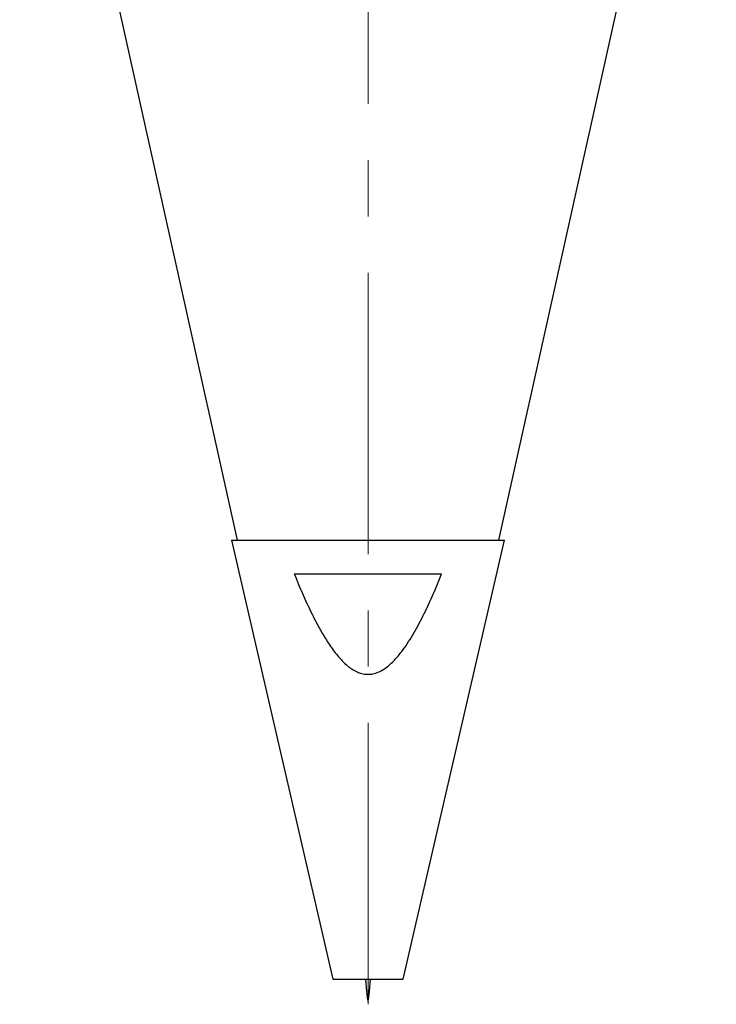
# Model space of a CAD drawing. Header units: inches. Extents: x 1.9 to 39.7, y 1.6 to 33.
# Tile 1 of 20: x 16 to 17.2, y 1.6 to 3.4. Entities that reach past the tile are written whole.
import ezdxf

# ---------------------------------------------------------------- set-up
doc = ezdxf.new("R2010")
doc.units = ezdxf.units.IN
doc.header["$MEASUREMENT"] = 0
doc.linetypes.add('CENTERX2', pattern=[0.8, 0.5, -0.1, 0.1, -0.1])

msp = doc.modelspace()

# ---------------------------------------------------------------- linework, layer by layer
at = {"color": 7, "linetype": 'CENTERX2', "lineweight": 18}
msp.add_line((16.5701, 1.6167), (16.5701, 12.5489), dxfattribs=at)
at = {"color": 7, "linetype": 'Continuous', "lineweight": 25}
for p, q in [((15.9514, 4.1827), (16.3375, 2.4413)), ((16.8027, 2.4413), (17.1887, 4.1827)), ((16.3276, 2.4413), (16.5077, 1.6613)), ((16.3276, 2.4413), (16.8126, 2.4413)), ((16.6325, 1.6613), (16.8126, 2.4413)), ((16.7009, 2.3813), (16.4392, 2.3813)), ((16.5077, 1.6613), (16.6325, 1.6613))]:
    msp.add_line(p, q, dxfattribs=at)
msp.add_open_spline([(16.4392, 2.3813), (16.4417, 2.3751), (16.4487, 2.358), (16.4609, 2.3302), (16.4747, 2.3015), (16.4881, 2.2769), (16.5009, 2.2561), (16.513, 2.2393), (16.5242, 2.2267), (16.5328, 2.2186), (16.5417, 2.2121), (16.5501, 2.2074), (16.5591, 2.2042), (16.568, 2.2028), (16.5769, 2.2033), (16.5859, 2.2056), (16.5951, 2.2099), (16.6038, 2.2158), (16.6116, 2.2226), (16.6211, 2.2322), (16.6354, 2.25), (16.6525, 2.2771), (16.6702, 2.3109), (16.6863, 2.3457), (16.696, 2.3694), (16.7009, 2.3813)], degree=3, knots=[0, 0, 0, 0, 0.043428, 0.12065, 0.19798, 0.250446, 0.303052, 0.357421, 0.384987, 0.412769, 0.434413, 0.456415, 0.475893, 0.496053, 0.514469, 0.533586, 0.556559, 0.580184, 0.601895, 0.623778, 0.6683, 0.750085, 0.832636, 0.916256, 1, 1, 1, 1], dxfattribs=at)
msp.add_open_spline([(16.5658, 1.6613), (16.5673, 1.6416), (16.5701, 1.6022), (16.5729, 1.6416), (16.5743, 1.6613)], degree=3, dxfattribs=at)

doc.saveas('drawing.dxf')
